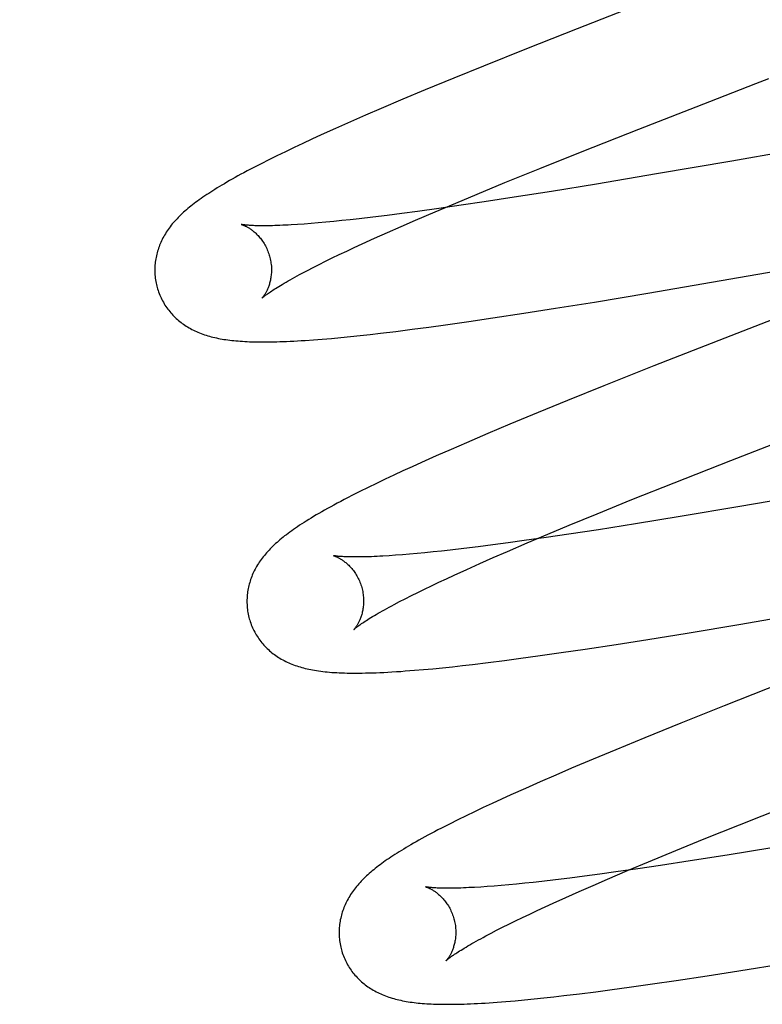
# Model space of a CAD drawing. Header units: inches. Extents: x 0 to 212, y 0 to 138.
# Tile 72 of 100: x 59.616 to 59.743, y 53.604 to 53.773. Entities that reach past the tile are written whole.
import ezdxf

# ---------------------------------------------------------------- set-up
doc = ezdxf.new("R2010")
doc.units = ezdxf.units.IN
doc.header["$LTSCALE"] = 11.6875
doc.header["$MEASUREMENT"] = 0
doc.linetypes.add('HIDDEN', pattern=[0.2, 0.1, -0.1])
doc.layers.add('DEFAULT_2', color=8, linetype='HIDDEN')

msp = doc.modelspace()

# ---------------------------------------------------------------- linework, layer by layer
at = {"layer": 'DEFAULT_2', "color": 8, "linetype": 'HIDDEN'}
for p, q in [((59.726, 53.77665), (59.71152, 53.77098)), ((59.71152, 53.77098), (59.70284, 53.76754)), ((59.70284, 53.76754), (59.69549, 53.76458)), ((59.69549, 53.76458), (59.6904, 53.76251)), ((59.6904, 53.76251), (59.68547, 53.76047)), ((59.74213, 53.76156), (59.74438, 53.76243)), ((59.68547, 53.76047), (59.68165, 53.75887)), ((59.73427, 53.75851), (59.74213, 53.76156)), ((59.68165, 53.75887), (59.67796, 53.7573)), ((59.72207, 53.75375), (59.73427, 53.75851)), ((59.67796, 53.7573), (59.67527, 53.75614)), ((59.67527, 53.75614), (59.67266, 53.75499)), ((59.67013, 53.75387), (59.66767, 53.75276)), ((59.67266, 53.75499), (59.67013, 53.75387)), ((59.71239, 53.74992), (59.72207, 53.75375)), ((59.76974, 53.75383), (59.73801, 53.74829)), ((59.66608, 53.75203), (59.66454, 53.75132)), ((59.66767, 53.75276), (59.66608, 53.75203)), ((59.66302, 53.7506), (59.66153, 53.74989)), ((59.66454, 53.75132), (59.66302, 53.7506)), ((59.65868, 53.74849), (59.65737, 53.74783)), ((59.66008, 53.74918), (59.65868, 53.74849)), ((59.66153, 53.74989), (59.66008, 53.74918)), ((59.70513, 53.74701), (59.71239, 53.74992)), ((59.65737, 53.74783), (59.65614, 53.74719)), ((59.69916, 53.74459), (59.70513, 53.74701)), ((59.73801, 53.74829), (59.72512, 53.74607)), ((59.72512, 53.74607), (59.71484, 53.74434)), ((59.69438, 53.74262), (59.69916, 53.74459)), ((59.71484, 53.74434), (59.70711, 53.74308)), ((59.69071, 53.74108), (59.69438, 53.74262)), ((59.70072, 53.74207), (59.69559, 53.74128)), ((59.70711, 53.74308), (59.70072, 53.74207)), ((59.68781, 53.74014), (59.68414, 53.73963)), ((59.68717, 53.73959), (59.69071, 53.74108)), ((59.69163, 53.74069), (59.68781, 53.74014)), ((59.69559, 53.74128), (59.69163, 53.74069)), ((59.67265, 53.73821), (59.6712, 53.73806)), ((59.67415, 53.73838), (59.67265, 53.73821)), ((59.6765, 53.73865), (59.67415, 53.73838)), ((59.67895, 53.73895), (59.6765, 53.73865)), ((59.6815, 53.73928), (59.67895, 53.73895)), ((59.68414, 53.73963), (59.6815, 53.73928)), ((59.6838, 53.73814), (59.68717, 53.73959)), ((59.66473, 53.73748), (59.66361, 53.7374)), ((59.66592, 53.73757), (59.66473, 53.73748)), ((59.66715, 53.73767), (59.66592, 53.73757)), ((59.66845, 53.73779), (59.66715, 53.73767)), ((59.6698, 53.73791), (59.66845, 53.73779)), ((59.6712, 53.73806), (59.6698, 53.73791)), ((59.67904, 53.73605), (59.68137, 53.73708)), ((59.68137, 53.73708), (59.6838, 53.73814)), ((59.67469, 53.73408), (59.67681, 53.73505)), ((59.67681, 53.73505), (59.67904, 53.73605)), ((59.72365, 53.72564), (59.7796, 53.73534)), ((59.67203, 53.73284), (59.67333, 53.73345)), ((59.67333, 53.73345), (59.67469, 53.73408)), ((59.66842, 53.7311), (59.66957, 53.73167)), ((59.66957, 53.73167), (59.67077, 53.73225)), ((59.67077, 53.73225), (59.67203, 53.73284)), ((59.66531, 53.72953), (59.66629, 53.73003)), ((59.66629, 53.73003), (59.66733, 53.73056)), ((59.66733, 53.73056), (59.66842, 53.7311)), ((59.66439, 53.72904), (59.66531, 53.72953)), ((59.71449, 53.72411), (59.72365, 53.72564)), ((59.70236, 53.72218), (59.70779, 53.72303)), ((59.70779, 53.72303), (59.71449, 53.72411)), ((59.75253, 53.72402), (59.73682, 53.71792)), ((59.69297, 53.72077), (59.69708, 53.72138)), ((59.69708, 53.72138), (59.70236, 53.72218)), ((59.68324, 53.71943), (59.68608, 53.71981)), ((59.68608, 53.71981), (59.68899, 53.72021)), ((59.68899, 53.72021), (59.69297, 53.72077)), ((59.6694, 53.71788), (59.67102, 53.71803)), ((59.67102, 53.71803), (59.67267, 53.7182)), ((59.67267, 53.7182), (59.67435, 53.71837)), ((59.67435, 53.71837), (59.67606, 53.71856)), ((59.67606, 53.71856), (59.6778, 53.71876)), ((59.6778, 53.71876), (59.68048, 53.71908)), ((59.68048, 53.71908), (59.68324, 53.71943)), ((59.66633, 53.71763), (59.66783, 53.71775)), ((59.66783, 53.71775), (59.6694, 53.71788)), ((59.73682, 53.71792), (59.72468, 53.71315)), ((59.72468, 53.71315), (59.71611, 53.70974)), ((59.71611, 53.70974), (59.70988, 53.70722)), ((59.70988, 53.70722), (59.70484, 53.70516)), ((59.70484, 53.70516), (59.69997, 53.70314)), ((59.69997, 53.70314), (59.6962, 53.70155)), ((59.6962, 53.70155), (59.69256, 53.69999)), ((59.73785, 53.69695), (59.75004, 53.70171)), ((59.69256, 53.69999), (59.68991, 53.69884)), ((59.80705, 53.70071), (59.7394, 53.68902)), ((59.68734, 53.69771), (59.68485, 53.6966)), ((59.68991, 53.69884), (59.68734, 53.69771)), ((59.68485, 53.6966), (59.68323, 53.69587)), ((59.72817, 53.69312), (59.73785, 53.69695)), ((59.68011, 53.69442), (59.67861, 53.69371)), ((59.68165, 53.69514), (59.68011, 53.69442)), ((59.68323, 53.69587), (59.68165, 53.69514)), ((59.67714, 53.69301), (59.6757, 53.69231)), ((59.67861, 53.69371), (59.67714, 53.69301)), ((59.72091, 53.69022), (59.72817, 53.69312)), ((59.67429, 53.69161), (59.67292, 53.69091)), ((59.6757, 53.69231), (59.67429, 53.69161)), ((59.71494, 53.68779), (59.72091, 53.69022)), ((59.71016, 53.68582), (59.71494, 53.68779)), ((59.7394, 53.68902), (59.72918, 53.68731)), ((59.72152, 53.68607), (59.71519, 53.68507)), ((59.72918, 53.68731), (59.72152, 53.68607)), ((59.70296, 53.6828), (59.70649, 53.68429)), ((59.71012, 53.6843), (59.70621, 53.68372)), ((59.70649, 53.68429), (59.71016, 53.68582)), ((59.71519, 53.68507), (59.71012, 53.6843)), ((59.69971, 53.68281), (59.69708, 53.68246)), ((59.69958, 53.68135), (59.70296, 53.6828)), ((59.70244, 53.68319), (59.69971, 53.68281)), ((59.70621, 53.68372), (59.70244, 53.68319)), ((59.68281, 53.68087), (59.68158, 53.68076)), ((59.6841, 53.68098), (59.68281, 53.68087)), ((59.68544, 53.68111), (59.6841, 53.68098)), ((59.68683, 53.68125), (59.68544, 53.68111)), ((59.68828, 53.6814), (59.68683, 53.68125)), ((59.68977, 53.68157), (59.68828, 53.6814)), ((59.6921, 53.68184), (59.68977, 53.68157)), ((59.69454, 53.68214), (59.6921, 53.68184)), ((59.69708, 53.68246), (59.69454, 53.68214)), ((59.69715, 53.68029), (59.69958, 53.68135)), ((59.6804, 53.68068), (59.67929, 53.6806)), ((59.68158, 53.68076), (59.6804, 53.68068)), ((59.6926, 53.67826), (59.69483, 53.67926)), ((59.69483, 53.67926), (59.69715, 53.68029)), ((59.69047, 53.67729), (59.6926, 53.67826)), ((59.73956, 53.66887), (59.7967, 53.67878)), ((59.68656, 53.67545), (59.68782, 53.67605)), ((59.68782, 53.67605), (59.68912, 53.67666)), ((59.68912, 53.67666), (59.69047, 53.67729)), ((59.68312, 53.67377), (59.68421, 53.67431)), ((59.68421, 53.67431), (59.68536, 53.67487)), ((59.68536, 53.67487), (59.68656, 53.67545)), ((59.68018, 53.67225), (59.6811, 53.67274)), ((59.6811, 53.67274), (59.68208, 53.67324)), ((59.68208, 53.67324), (59.68312, 53.67377)), ((59.72366, 53.66625), (59.73037, 53.66734)), ((59.73037, 53.66734), (59.73956, 53.66887)), ((59.71821, 53.6654), (59.72366, 53.66625)), ((59.70481, 53.66342), (59.70881, 53.66399)), ((59.70881, 53.66399), (59.71292, 53.66459)), ((59.71292, 53.66459), (59.71821, 53.6654)), ((59.6936, 53.66197), (59.69629, 53.6623)), ((59.69629, 53.6623), (59.69905, 53.66265)), ((59.69905, 53.66265), (59.7019, 53.66302)), ((59.7019, 53.66302), (59.70481, 53.66342)), ((59.68364, 53.66096), (59.68522, 53.6611)), ((59.68522, 53.6611), (59.68682, 53.66124)), ((59.68682, 53.66124), (59.68846, 53.66141)), ((59.68846, 53.66141), (59.69014, 53.66158)), ((59.69014, 53.66158), (59.69185, 53.66177)), ((59.69185, 53.66177), (59.6936, 53.66197)), ((59.74654, 53.65875), (59.7367, 53.65487)), ((59.7367, 53.65487), (59.72927, 53.65189)), ((59.72927, 53.65189), (59.72311, 53.64939)), ((59.72311, 53.64939), (59.71814, 53.64734)), ((59.71814, 53.64734), (59.71429, 53.64573)), ((59.71429, 53.64573), (59.71056, 53.64415)), ((59.71056, 53.64415), (59.70785, 53.64299)), ((59.70785, 53.64299), (59.70521, 53.64184)), ((59.70265, 53.64071), (59.70016, 53.63959)), ((59.70521, 53.64184), (59.70265, 53.64071)), ((59.69855, 53.63886), (59.69698, 53.63813)), ((59.70016, 53.63959), (59.69855, 53.63886)), ((59.69544, 53.63742), (59.69395, 53.63671)), ((59.69698, 53.63813), (59.69544, 53.63742)), ((59.73934, 53.63449), (59.74774, 53.63783)), ((59.69106, 53.63531), (59.68965, 53.6346)), ((59.6925, 53.63601), (59.69106, 53.63531)), ((59.69395, 53.63671), (59.6925, 53.63601)), ((59.68965, 53.6346), (59.6883, 53.63391)), ((59.73328, 53.63204), (59.73934, 53.63449)), ((59.72842, 53.63005), (59.73328, 53.63204)), ((59.74491, 53.63051), (59.73723, 53.62927)), ((59.72375, 53.62812), (59.72842, 53.63005)), ((59.73723, 53.62927), (59.7309, 53.62827)), ((59.72192, 53.62692), (59.71815, 53.62638)), ((59.72017, 53.62661), (59.72375, 53.62812)), ((59.72583, 53.6275), (59.72192, 53.62692)), ((59.7309, 53.62827), (59.72583, 53.6275)), ((59.71025, 53.62534), (59.70782, 53.62504)), ((59.71279, 53.62566), (59.71025, 53.62534)), ((59.71542, 53.62601), (59.71279, 53.62566)), ((59.71427, 53.62408), (59.71674, 53.62514)), ((59.71815, 53.62638), (59.71542, 53.62601)), ((59.71674, 53.62514), (59.72017, 53.62661)), ((59.69613, 53.62388), (59.69501, 53.6238)), ((59.6973, 53.62397), (59.69613, 53.62388)), ((59.69853, 53.62407), (59.6973, 53.62397)), ((59.69982, 53.62418), (59.69853, 53.62407)), ((59.70115, 53.62431), (59.69982, 53.62418)), ((59.70255, 53.62445), (59.70115, 53.62431)), ((59.70399, 53.6246), (59.70255, 53.62445)), ((59.70548, 53.62477), (59.70399, 53.6246)), ((59.70782, 53.62504), (59.70548, 53.62477)), ((59.71189, 53.62303), (59.71427, 53.62408)), ((59.70744, 53.62104), (59.70961, 53.62202)), ((59.70961, 53.62202), (59.71189, 53.62303)), ((59.7047, 53.61977), (59.70605, 53.6204)), ((59.70605, 53.6204), (59.70744, 53.62104)), ((59.70098, 53.618), (59.70217, 53.61857)), ((59.70217, 53.61857), (59.70341, 53.61917)), ((59.70341, 53.61917), (59.7047, 53.61977)), ((59.69773, 53.61638), (59.69876, 53.6169)), ((59.69876, 53.6169), (59.69984, 53.61744)), ((59.69984, 53.61744), (59.70098, 53.618)), ((59.69585, 53.6154), (59.69677, 53.61588)), ((59.69677, 53.61588), (59.69773, 53.61638)), ((59.73922, 53.60943), (59.74704, 53.61069)), ((59.72852, 53.60777), (59.73379, 53.60858)), ((59.73379, 53.60858), (59.73922, 53.60943)), ((59.71754, 53.60621), (59.72044, 53.60661)), ((59.72044, 53.60661), (59.72442, 53.60717)), ((59.72442, 53.60717), (59.72852, 53.60777)), ((59.70582, 53.60478), (59.70753, 53.60497)), ((59.70753, 53.60497), (59.70927, 53.60517)), ((59.70927, 53.60517), (59.71195, 53.60549)), ((59.71195, 53.60549), (59.71471, 53.60584)), ((59.71471, 53.60584), (59.71754, 53.60621)), ((59.69783, 53.60405), (59.69933, 53.60416)), ((59.69933, 53.60416), (59.7009, 53.6043)), ((59.7009, 53.6043), (59.70252, 53.60444)), ((59.70252, 53.60444), (59.70416, 53.60461)), ((59.70416, 53.60461), (59.70582, 53.60478))]:
    msp.add_line(p, q, dxfattribs=at)
for points in [[(59.65614, 53.74719), (59.65555, 53.74689), (59.65498, 53.74659), (59.65443, 53.74629), (59.6539, 53.74601), (59.65339, 53.74572), (59.6529, 53.74545), (59.65242, 53.74518), (59.65195, 53.74492), (59.6515, 53.74466), (59.65107, 53.7444), (59.65065, 53.74416), (59.65024, 53.74391), (59.64985, 53.74367), (59.64946, 53.74343), (59.64909, 53.7432), (59.64873, 53.74297), (59.64838, 53.74274), (59.64804, 53.74252), (59.64771, 53.74229), (59.64738, 53.74207), (59.64707, 53.74185), (59.64676, 53.74164), (59.64647, 53.74142), (59.64617, 53.74121), (59.64589, 53.74099), (59.64561, 53.74078), (59.64534, 53.74057), (59.64508, 53.74035), (59.64482, 53.74014), (59.64457, 53.73992)], [(59.64457, 53.73992), (59.64432, 53.73971), (59.64408, 53.73949), (59.64384, 53.73928), (59.64361, 53.73906), (59.64339, 53.73884), (59.64317, 53.73862), (59.64296, 53.73839), (59.64275, 53.73817), (59.64254, 53.73794), (59.64235, 53.73772), (59.64215, 53.73749), (59.64197, 53.73726), (59.64179, 53.73702), (59.64161, 53.73679), (59.64144, 53.73655), (59.64128, 53.73631), (59.64112, 53.73607), (59.64097, 53.73583), (59.64082, 53.73559), (59.64068, 53.73534), (59.64055, 53.73509), (59.64042, 53.73484), (59.6403, 53.73459), (59.64018, 53.73434), (59.64008, 53.73409), (59.63997, 53.73384), (59.63988, 53.73359), (59.63979, 53.73333), (59.6397, 53.73308), (59.63962, 53.73282), (59.63955, 53.73256), (59.63948, 53.7323), (59.63942, 53.73203), (59.63936, 53.73177), (59.63931, 53.7315), (59.63927, 53.73123), (59.63923, 53.73096), (59.6392, 53.73069), (59.63918, 53.73041), (59.63916, 53.73014), (59.63915, 53.72986), (59.63915, 53.72958), (59.63915, 53.72931), (59.63916, 53.72903), (59.63918, 53.72875), (59.6392, 53.72847), (59.63923, 53.72819), (59.63927, 53.72792), (59.63932, 53.72764), (59.63937, 53.72737), (59.63943, 53.72709), (59.63949, 53.72682), (59.63955, 53.72659)], [(59.65399, 53.73741), (59.65397, 53.73741), (59.65396, 53.73742), (59.65396, 53.73742), (59.65396, 53.73742), (59.65398, 53.73741), (59.654, 53.73741), (59.65403, 53.7374), (59.65406, 53.73739), (59.6541, 53.73737), (59.65415, 53.73735), (59.65421, 53.73733), (59.65427, 53.73731), (59.65434, 53.73728), (59.65441, 53.73725), (59.65449, 53.73722), (59.65457, 53.73718), (59.65465, 53.73714), (59.65474, 53.7371), (59.65484, 53.73705), (59.65493, 53.737), (59.65504, 53.73694), (59.65514, 53.73688), (59.65525, 53.73682), (59.65536, 53.73675), (59.65547, 53.73667), (59.65559, 53.7366), (59.6557, 53.73651), (59.65582, 53.73642), (59.65595, 53.73633), (59.65607, 53.73623), (59.6562, 53.73612), (59.65632, 53.73601), (59.65645, 53.73589), (59.65658, 53.73576), (59.65671, 53.73563), (59.65685, 53.7355), (59.65698, 53.73535), (59.65711, 53.7352), (59.65724, 53.73504), (59.65737, 53.73487), (59.6575, 53.7347), (59.65763, 53.73452), (59.65775, 53.73433), (59.65787, 53.73414), (59.65799, 53.73394), (59.65811, 53.73373), (59.65822, 53.73352), (59.65832, 53.7333), (59.65842, 53.73308), (59.65852, 53.73285), (59.6586, 53.73262), (59.65869, 53.73239), (59.65876, 53.73215), (59.65882, 53.73195)], [(59.66361, 53.7374), (59.66254, 53.73733), (59.66203, 53.7373), (59.66154, 53.73728), (59.66106, 53.73726), (59.6606, 53.73724), (59.66015, 53.73722), (59.65972, 53.73721), (59.6593, 53.7372), (59.65891, 53.73719), (59.65852, 53.73718), (59.65815, 53.73718), (59.6578, 53.73718), (59.65747, 53.73718), (59.65715, 53.73718), (59.65685, 53.73719), (59.65656, 53.73719), (59.65629, 53.7372), (59.65604, 53.73721), (59.6558, 53.73722), (59.65558, 53.73724), (59.65538, 53.73725), (59.65519, 53.73726), (59.65501, 53.73728), (59.65485, 53.73729), (59.65471, 53.73731), (59.65458, 53.73732), (59.65446, 53.73734), (59.65436, 53.73735), (59.65427, 53.73736), (59.65419, 53.73737), (59.65412, 53.73738), (59.65407, 53.73739), (59.65403, 53.7374), (59.65399, 53.73741), (59.65399, 53.73741)], [(59.65882, 53.73195), (59.65888, 53.73173), (59.65894, 53.73149), (59.65899, 53.73125), (59.65903, 53.73101), (59.65906, 53.73076), (59.65909, 53.73052), (59.65912, 53.73028), (59.65913, 53.73004), (59.65914, 53.72981), (59.65914, 53.72958), (59.65914, 53.72935), (59.65913, 53.72912), (59.65911, 53.7289), (59.65909, 53.72869), (59.65906, 53.72848), (59.65903, 53.72827), (59.659, 53.72808), (59.65896, 53.72788), (59.65892, 53.7277), (59.65888, 53.72752), (59.65883, 53.72734), (59.65878, 53.72717), (59.65873, 53.72701), (59.65867, 53.72685), (59.65862, 53.7267), (59.65856, 53.72656), (59.65851, 53.72642), (59.65845, 53.72629), (59.65839, 53.72616), (59.65833, 53.72604), (59.65827, 53.72592), (59.65821, 53.72581), (59.65816, 53.72571), (59.6581, 53.72561), (59.65804, 53.72551), (59.65799, 53.72542), (59.65793, 53.72534), (59.65788, 53.72526), (59.65783, 53.72519), (59.65778, 53.72512), (59.65774, 53.72506), (59.65769, 53.725), (59.65765, 53.72495), (59.65761, 53.7249), (59.65758, 53.72486), (59.65755, 53.72483), (59.65753, 53.7248), (59.65751, 53.72478), (59.65749, 53.72476), (59.65748, 53.72475), (59.65748, 53.72475)], [(59.65748, 53.72475), (59.65749, 53.72476), (59.65751, 53.72478), (59.65753, 53.7248), (59.65757, 53.72483), (59.65761, 53.72486), (59.65766, 53.72491), (59.65772, 53.72496), (59.65779, 53.72502), (59.65787, 53.72508), (59.65797, 53.72516), (59.65807, 53.72524), (59.65819, 53.72532), (59.65832, 53.72542), (59.65846, 53.72552), (59.65862, 53.72563), (59.65879, 53.72575), (59.65898, 53.72588), (59.65918, 53.72601), (59.65939, 53.72615), (59.65962, 53.7263), (59.65986, 53.72645), (59.66012, 53.72661), (59.66039, 53.72678), (59.66068, 53.72696), (59.66098, 53.72714), (59.6613, 53.72733), (59.66164, 53.72752), (59.66198, 53.72772), (59.66235, 53.72793), (59.66273, 53.72814), (59.66312, 53.72836), (59.66353, 53.72858), (59.66395, 53.72881), (59.66439, 53.72904)], [(59.63955, 53.72659), (59.63962, 53.72636), (59.6397, 53.7261), (59.63979, 53.72583), (59.63989, 53.72557), (59.63999, 53.72531), (59.6401, 53.72505), (59.64022, 53.7248), (59.64034, 53.72455), (59.64047, 53.7243), (59.64061, 53.72406), (59.64075, 53.72382), (59.64089, 53.72359), (59.64104, 53.72336), (59.6412, 53.72313), (59.64136, 53.72291), (59.64153, 53.72269), (59.6417, 53.72248), (59.64187, 53.72227), (59.64205, 53.72207), (59.64224, 53.72187), (59.64242, 53.72167), (59.64262, 53.72148), (59.64281, 53.7213), (59.64301, 53.72112), (59.64322, 53.72095), (59.64343, 53.72078), (59.64364, 53.72061), (59.64385, 53.72045), (59.64407, 53.72029), (59.6443, 53.72013), (59.64453, 53.71998), (59.64477, 53.71984), (59.64501, 53.71969), (59.64526, 53.71955), (59.64551, 53.71942), (59.64577, 53.71929), (59.64602, 53.71916), (59.64629, 53.71904), (59.64655, 53.71893), (59.64682, 53.71882), (59.64709, 53.71871), (59.64737, 53.71861), (59.64765, 53.71851), (59.64794, 53.71842), (59.64823, 53.71833), (59.64852, 53.71825), (59.64882, 53.71816), (59.64912, 53.71809), (59.64942, 53.71802), (59.64973, 53.71795), (59.65004, 53.71788), (59.65036, 53.71782), (59.65068, 53.71776), (59.651, 53.71771), (59.65133, 53.71766), (59.65167, 53.71761), (59.65201, 53.71757), (59.65235, 53.71753), (59.6527, 53.71749), (59.65306, 53.71746), (59.65343, 53.71743), (59.6538, 53.7174), (59.65418, 53.71737), (59.65457, 53.71735), (59.65496, 53.71733), (59.65537, 53.71731), (59.65578, 53.7173), (59.65621, 53.71729), (59.65664, 53.71728), (59.65709, 53.71727), (59.65755, 53.71727), (59.65802, 53.71727), (59.6585, 53.71727), (59.659, 53.71728), (59.65952, 53.71729), (59.66005, 53.7173), (59.66059, 53.71732), (59.66115, 53.71734), (59.66173, 53.71736), (59.66233, 53.71739), (59.66295, 53.71742), (59.66358, 53.71745), (59.66424, 53.71749), (59.66492, 53.71753), (59.66633, 53.71763)], [(59.67292, 53.69091), (59.67226, 53.69057), (59.67162, 53.69024), (59.67101, 53.68992), (59.67041, 53.6896), (59.66984, 53.6893), (59.6693, 53.689), (59.66877, 53.6887), (59.66825, 53.68842), (59.66776, 53.68814), (59.66728, 53.68786), (59.66682, 53.68759), (59.66637, 53.68732), (59.66594, 53.68706), (59.66552, 53.68681), (59.66511, 53.68655), (59.66472, 53.68631), (59.66434, 53.68606), (59.66397, 53.68582), (59.66361, 53.68558), (59.66327, 53.68535), (59.66293, 53.68511), (59.66261, 53.68488), (59.66229, 53.68466), (59.66199, 53.68443), (59.66169, 53.68421), (59.6614, 53.68399), (59.66112, 53.68377), (59.66085, 53.68355), (59.66059, 53.68333), (59.66033, 53.68311)], [(59.66033, 53.68311), (59.66009, 53.68289), (59.65984, 53.68268), (59.65961, 53.68246), (59.65938, 53.68224), (59.65915, 53.68202), (59.65893, 53.6818), (59.65872, 53.68158), (59.65851, 53.68135), (59.65831, 53.68113), (59.65812, 53.6809), (59.65793, 53.68067), (59.65774, 53.68044), (59.65756, 53.68021), (59.65739, 53.67997), (59.65722, 53.67974), (59.65706, 53.6795), (59.6569, 53.67926), (59.65675, 53.67902), (59.6566, 53.67877), (59.65646, 53.67853), (59.65633, 53.67828), (59.6562, 53.67803), (59.65608, 53.67778), (59.65597, 53.67753), (59.65586, 53.67728), (59.65576, 53.67703), (59.65566, 53.67678), (59.65557, 53.67653), (59.65549, 53.67627), (59.65541, 53.67601), (59.65534, 53.67575), (59.65527, 53.67549), (59.65521, 53.67523), (59.65515, 53.67496), (59.6551, 53.6747), (59.65506, 53.67443), (59.65502, 53.67416), (59.65499, 53.67388), (59.65497, 53.67361), (59.65495, 53.67334), (59.65494, 53.67306), (59.65494, 53.67278), (59.65494, 53.67251), (59.65495, 53.67223), (59.65497, 53.67195), (59.65499, 53.67168), (59.65502, 53.6714), (59.65506, 53.67112), (59.65511, 53.67085), (59.65516, 53.67057), (59.65522, 53.6703), (59.65528, 53.67003), (59.65534, 53.6698)], [(59.66977, 53.68062), (59.66976, 53.68062), (59.66975, 53.68063), (59.66975, 53.68062), (59.66977, 53.68062), (59.66979, 53.68061), (59.66982, 53.6806), (59.66986, 53.68059), (59.6699, 53.68058), (59.66995, 53.68056), (59.67001, 53.68054), (59.67007, 53.68052), (59.67014, 53.68049), (59.67021, 53.68046), (59.67028, 53.68043), (59.67037, 53.68039), (59.67045, 53.68035), (59.67054, 53.68031), (59.67064, 53.68026), (59.67073, 53.6802), (59.67083, 53.68015), (59.67094, 53.68009), (59.67104, 53.68002), (59.67115, 53.67995), (59.67127, 53.67988), (59.67138, 53.6798), (59.6715, 53.67971), (59.67162, 53.67963), (59.67174, 53.67953), (59.67187, 53.67943), (59.67199, 53.67932), (59.67212, 53.67921), (59.67225, 53.67909), (59.67238, 53.67897), (59.67251, 53.67883), (59.67264, 53.6787), (59.67278, 53.67855), (59.67291, 53.6784), (59.67304, 53.67824), (59.67317, 53.67807), (59.6733, 53.6779), (59.67342, 53.67772), (59.67355, 53.67753), (59.67367, 53.67734), (59.67379, 53.67714), (59.6739, 53.67694), (59.67401, 53.67672), (59.67411, 53.67651), (59.67421, 53.67629), (59.67431, 53.67606), (59.6744, 53.67583), (59.67448, 53.6756), (59.67455, 53.67536), (59.67461, 53.67515)], [(59.67929, 53.6806), (59.67823, 53.68053), (59.67773, 53.68051), (59.67724, 53.68048), (59.67676, 53.68046), (59.6763, 53.68044), (59.67586, 53.68043), (59.67543, 53.68041), (59.67502, 53.6804), (59.67462, 53.6804), (59.67424, 53.68039), (59.67388, 53.68039), (59.67353, 53.68039), (59.6732, 53.68039), (59.67289, 53.68039), (59.67259, 53.6804), (59.67231, 53.6804), (59.67204, 53.68041), (59.67179, 53.68042), (59.67155, 53.68043), (59.67134, 53.68045), (59.67113, 53.68046), (59.67095, 53.68047), (59.67078, 53.68049), (59.67062, 53.6805), (59.67048, 53.68052), (59.67035, 53.68053), (59.67023, 53.68055), (59.67013, 53.68056), (59.67004, 53.68057), (59.66997, 53.68058), (59.6699, 53.6806), (59.66985, 53.6806), (59.66981, 53.68061), (59.66978, 53.68062), (59.66977, 53.68062)], [(59.67461, 53.67515), (59.67467, 53.67494), (59.67473, 53.6747), (59.67478, 53.67446), (59.67482, 53.67421), (59.67486, 53.67397), (59.67488, 53.67373), (59.67491, 53.67349), (59.67492, 53.67325), (59.67493, 53.67302), (59.67493, 53.67279), (59.67493, 53.67256), (59.67492, 53.67233), (59.6749, 53.67211), (59.67488, 53.6719), (59.67485, 53.67169), (59.67482, 53.67148), (59.67479, 53.67128), (59.67475, 53.67109), (59.67471, 53.67091), (59.67467, 53.67073), (59.67462, 53.67055), (59.67457, 53.67038), (59.67452, 53.67022), (59.67446, 53.67006), (59.67441, 53.66991), (59.67435, 53.66977), (59.6743, 53.66963), (59.67424, 53.6695), (59.67418, 53.66937), (59.67412, 53.66925), (59.67406, 53.66913), (59.67401, 53.66902), (59.67395, 53.66892), (59.67389, 53.66882), (59.67383, 53.66872), (59.67378, 53.66863), (59.67372, 53.66855), (59.67367, 53.66847), (59.67362, 53.66839), (59.67357, 53.66833), (59.67353, 53.66826), (59.67348, 53.66821), (59.67344, 53.66816), (59.67341, 53.66811), (59.67337, 53.66807), (59.67334, 53.66804), (59.67332, 53.66801), (59.6733, 53.66799), (59.67328, 53.66797), (59.67327, 53.66796), (59.67327, 53.66796)], [(59.67327, 53.66796), (59.67328, 53.66797), (59.6733, 53.66798), (59.67332, 53.66801), (59.67336, 53.66804), (59.6734, 53.66807), (59.67345, 53.66812), (59.67351, 53.66817), (59.67358, 53.66823), (59.67367, 53.66829), (59.67376, 53.66837), (59.67387, 53.66845), (59.67398, 53.66853), (59.67411, 53.66863), (59.67426, 53.66873), (59.67441, 53.66884), (59.67458, 53.66896), (59.67477, 53.66909), (59.67497, 53.66922), (59.67518, 53.66936), (59.67541, 53.66951), (59.67565, 53.66966), (59.67591, 53.66982), (59.67618, 53.66999), (59.67647, 53.67017), (59.67678, 53.67035), (59.67709, 53.67054), (59.67743, 53.67073), (59.67778, 53.67093), (59.67814, 53.67114), (59.67852, 53.67135), (59.67891, 53.67157), (59.67932, 53.67179), (59.67974, 53.67202), (59.68018, 53.67225)], [(59.65534, 53.6698), (59.65541, 53.66957), (59.65549, 53.6693), (59.65559, 53.66904), (59.65568, 53.66878), (59.65579, 53.66852), (59.6559, 53.66826), (59.65601, 53.66801), (59.65614, 53.66776), (59.65627, 53.66751), (59.6564, 53.66727), (59.65654, 53.66703), (59.65669, 53.66679), (59.65684, 53.66656), (59.65699, 53.66633), (59.65716, 53.66611), (59.65732, 53.66589), (59.65749, 53.66568), (59.65767, 53.66547), (59.65785, 53.66527), (59.65803, 53.66507), (59.65822, 53.66487), (59.65842, 53.66469), (59.65861, 53.6645), (59.65881, 53.66432), (59.65902, 53.66415), (59.65923, 53.66398), (59.65944, 53.66381), (59.65966, 53.66365), (59.65988, 53.66349), (59.66011, 53.66333), (59.66034, 53.66318), (59.66058, 53.66304), (59.66082, 53.66289), (59.66107, 53.66275), (59.66132, 53.66262), (59.66158, 53.66249), (59.66183, 53.66236), (59.6621, 53.66224), (59.66236, 53.66213), (59.66263, 53.66202), (59.66291, 53.66191), (59.66318, 53.66181), (59.66347, 53.66171), (59.66375, 53.66162), (59.66404, 53.66153), (59.66434, 53.66145), (59.66463, 53.66137), (59.66494, 53.66129), (59.66525, 53.66122), (59.66556, 53.66115), (59.66588, 53.66108), (59.6662, 53.66102), (59.66654, 53.66096), (59.66688, 53.66091), (59.66722, 53.66086), (59.66758, 53.66081), (59.66795, 53.66076), (59.66832, 53.66072), (59.6687, 53.66068), (59.6691, 53.66065), (59.6695, 53.66061), (59.66991, 53.66059), (59.67033, 53.66056), (59.67077, 53.66054), (59.67121, 53.66052), (59.67167, 53.6605), (59.67214, 53.66049), (59.67262, 53.66048), (59.67312, 53.66048), (59.67363, 53.66048), (59.67416, 53.66048), (59.6747, 53.66049), (59.67526, 53.6605), (59.67584, 53.66051), (59.67644, 53.66053), (59.67706, 53.66055), (59.6777, 53.66058), (59.67837, 53.66061), (59.67907, 53.66064), (59.67979, 53.66069), (59.68054, 53.66073), (59.6813, 53.66078), (59.68207, 53.66084), (59.68364, 53.66096)], [(59.6883, 53.63391), (59.68767, 53.63359), (59.68707, 53.63327), (59.68649, 53.63296), (59.68594, 53.63267), (59.68541, 53.63238), (59.6849, 53.6321), (59.68441, 53.63183), (59.68394, 53.63156), (59.68348, 53.6313), (59.68304, 53.63105), (59.68261, 53.6308), (59.6822, 53.63055), (59.6818, 53.63031), (59.68141, 53.63007), (59.68103, 53.62984), (59.68066, 53.62961), (59.6803, 53.62938), (59.67995, 53.62915), (59.67962, 53.62893), (59.67929, 53.62871), (59.67896, 53.62849), (59.67865, 53.62827), (59.67834, 53.62805), (59.67805, 53.62784), (59.67776, 53.62762), (59.67747, 53.62741), (59.6772, 53.6272), (59.67693, 53.62698), (59.67666, 53.62677), (59.6764, 53.62656), (59.67615, 53.62634)], [(59.67615, 53.62634), (59.6759, 53.62613), (59.67566, 53.62591), (59.67543, 53.62569), (59.6752, 53.62547), (59.67497, 53.62525), (59.67475, 53.62503), (59.67454, 53.62481), (59.67433, 53.62459), (59.67413, 53.62436), (59.67393, 53.62413), (59.67374, 53.6239), (59.67355, 53.62367), (59.67337, 53.62344), (59.6732, 53.62321), (59.67303, 53.62297), (59.67286, 53.62273), (59.67271, 53.62249), (59.67255, 53.62225), (59.67241, 53.622), (59.67227, 53.62176), (59.67213, 53.62151), (59.672, 53.62126), (59.67188, 53.62101), (59.67177, 53.62076), (59.67166, 53.62051), (59.67155, 53.62026), (59.67146, 53.62), (59.67137, 53.61975), (59.67128, 53.6195), (59.6712, 53.61924), (59.67113, 53.61898), (59.67106, 53.61872), (59.671, 53.61845), (59.67094, 53.61819), (59.6709, 53.61792), (59.67085, 53.61765), (59.67082, 53.61738), (59.67078, 53.6171), (59.67076, 53.61683), (59.67074, 53.61655), (59.67073, 53.61628), (59.67073, 53.616), (59.67073, 53.61572), (59.67074, 53.61545), (59.67076, 53.61517), (59.67078, 53.61489), (59.67081, 53.61461), (59.67085, 53.61434), (59.6709, 53.61406), (59.67095, 53.61378), (59.67101, 53.61351), (59.67107, 53.61324), (59.67114, 53.61301)], [(59.68556, 53.62383), (59.68555, 53.62383), (59.68554, 53.62383), (59.68554, 53.62383), (59.68554, 53.62383), (59.68556, 53.62383), (59.68558, 53.62382), (59.68561, 53.62381), (59.68565, 53.6238), (59.68569, 53.62379), (59.68574, 53.62377), (59.6858, 53.62375), (59.68586, 53.62373), (59.68592, 53.6237), (59.686, 53.62367), (59.68607, 53.62364), (59.68615, 53.6236), (59.68624, 53.62356), (59.68633, 53.62352), (59.68642, 53.62347), (59.68652, 53.62342), (59.68662, 53.62336), (59.68673, 53.6233), (59.68683, 53.62323), (59.68694, 53.62316), (59.68706, 53.62309), (59.68717, 53.62301), (59.68729, 53.62293), (59.68741, 53.62284), (59.68753, 53.62274), (59.68766, 53.62264), (59.68778, 53.62253), (59.68791, 53.62242), (59.68804, 53.6223), (59.68817, 53.62218), (59.6883, 53.62205), (59.68843, 53.62191), (59.68856, 53.62176), (59.6887, 53.62161), (59.68883, 53.62145), (59.68896, 53.62128), (59.68909, 53.62111), (59.68921, 53.62093), (59.68934, 53.62074), (59.68946, 53.62055), (59.68958, 53.62035), (59.68969, 53.62015), (59.6898, 53.61993), (59.6899, 53.61972), (59.69, 53.6195), (59.6901, 53.61927), (59.69019, 53.61904), (59.69027, 53.61881), (59.69034, 53.61857), (59.6904, 53.61836)], [(59.69501, 53.6238), (59.69396, 53.62374), (59.69346, 53.62371), (59.69297, 53.62369), (59.69249, 53.62367), (59.69204, 53.62365), (59.69159, 53.62363), (59.69117, 53.62362), (59.69076, 53.62361), (59.69036, 53.6236), (59.68998, 53.6236), (59.68962, 53.6236), (59.68928, 53.6236), (59.68895, 53.6236), (59.68864, 53.6236), (59.68834, 53.62361), (59.68806, 53.62361), (59.6878, 53.62362), (59.68756, 53.62363), (59.68733, 53.62364), (59.68712, 53.62366), (59.68692, 53.62367), (59.68674, 53.62368), (59.68657, 53.6237), (59.68641, 53.62371), (59.68627, 53.62373), (59.68614, 53.62374), (59.68603, 53.62375), (59.68593, 53.62377), (59.68584, 53.62378), (59.68576, 53.62379), (59.6857, 53.6238), (59.68565, 53.62381), (59.6856, 53.62382), (59.68557, 53.62383), (59.68556, 53.62383)], [(59.6904, 53.61836), (59.69046, 53.61815), (59.69052, 53.61791), (59.69057, 53.61767), (59.69061, 53.61743), (59.69065, 53.61718), (59.69067, 53.61694), (59.6907, 53.6167), (59.69071, 53.61647), (59.69072, 53.61623), (59.69072, 53.616), (59.69072, 53.61577), (59.69071, 53.61555), (59.69069, 53.61533), (59.69067, 53.61511), (59.69065, 53.61491), (59.69062, 53.6147), (59.69058, 53.6145), (59.69055, 53.61431), (59.6905, 53.61412), (59.69046, 53.61394), (59.69041, 53.61377), (59.69036, 53.6136), (59.69031, 53.61344), (59.69026, 53.61328), (59.6902, 53.61313), (59.69015, 53.61299), (59.69009, 53.61285), (59.69003, 53.61272), (59.68998, 53.61259), (59.68992, 53.61247), (59.68986, 53.61235), (59.6898, 53.61224), (59.68974, 53.61213), (59.68969, 53.61203), (59.68963, 53.61194), (59.68957, 53.61185), (59.68952, 53.61176), (59.68947, 53.61168), (59.68942, 53.61161), (59.68937, 53.61154), (59.68932, 53.61148), (59.68928, 53.61142), (59.68924, 53.61137), (59.6892, 53.61133), (59.68917, 53.61128), (59.68914, 53.61125), (59.68911, 53.61122), (59.68909, 53.6112), (59.68908, 53.61118), (59.68907, 53.61117), (59.68906, 53.61117)], [(59.68906, 53.61117), (59.68907, 53.61118), (59.68909, 53.61119), (59.68911, 53.61121), (59.68914, 53.61124), (59.68918, 53.61127), (59.68923, 53.61132), (59.68929, 53.61137), (59.68936, 53.61142), (59.68944, 53.61149), (59.68953, 53.61156), (59.68963, 53.61164), (59.68975, 53.61172), (59.68988, 53.61182), (59.69002, 53.61192), (59.69017, 53.61203), (59.69034, 53.61214), (59.69052, 53.61227), (59.69071, 53.6124), (59.69092, 53.61254), (59.69115, 53.61268), (59.69139, 53.61283), (59.69164, 53.61299), (59.69191, 53.61316), (59.69219, 53.61333), (59.69249, 53.61351), (59.69281, 53.6137), (59.69313, 53.61389), (59.69348, 53.61409), (59.69384, 53.61429), (59.69421, 53.6145), (59.6946, 53.61472), (59.695, 53.61494), (59.69542, 53.61516), (59.69585, 53.6154)], [(59.67114, 53.61301), (59.6712, 53.61278), (59.67128, 53.61251), (59.67138, 53.61225), (59.67147, 53.61199), (59.67158, 53.61173), (59.67169, 53.61147), (59.6718, 53.61122), (59.67192, 53.61097), (59.67205, 53.61072), (59.67219, 53.61048), (59.67233, 53.61024), (59.67247, 53.61001), (59.67262, 53.60978), (59.67278, 53.60955), (59.67294, 53.60933), (59.67311, 53.60911), (59.67328, 53.6089), (59.67345, 53.60869), (59.67363, 53.60849), (59.67382, 53.60829), (59.674, 53.60809), (59.6742, 53.6079), (59.67439, 53.60772), (59.67459, 53.60754), (59.6748, 53.60737), (59.675, 53.6072), (59.67522, 53.60703), (59.67543, 53.60687), (59.67565, 53.60671), (59.67588, 53.60655), (59.67611, 53.6064), (59.67635, 53.60626), (59.67659, 53.60611), (59.67684, 53.60597), (59.67709, 53.60584), (59.67734, 53.60571), (59.6776, 53.60558), (59.67786, 53.60546), (59.67813, 53.60535), (59.6784, 53.60524), (59.67867, 53.60513), (59.67895, 53.60503), (59.67923, 53.60493), (59.67951, 53.60484), (59.6798, 53.60475), (59.68009, 53.60467), (59.68039, 53.60458), (59.68069, 53.60451), (59.68099, 53.60444), (59.6813, 53.60437), (59.68161, 53.6043), (59.68193, 53.60424), (59.68225, 53.60418), (59.68258, 53.60413), (59.6829, 53.60408), (59.68324, 53.60403), (59.68358, 53.60399), (59.68392, 53.60395), (59.68427, 53.60391), (59.68463, 53.60388), (59.68499, 53.60385), (59.68537, 53.60382), (59.68574, 53.60379), (59.68613, 53.60377), (59.68653, 53.60375), (59.68693, 53.60373), (59.68735, 53.60372), (59.68777, 53.6037), (59.6882, 53.6037), (59.68865, 53.60369), (59.68911, 53.60369), (59.68958, 53.60369), (59.69006, 53.60369), (59.69056, 53.6037), (59.69107, 53.60371), (59.69159, 53.60372), (59.69214, 53.60373), (59.69269, 53.60375), (59.69327, 53.60378), (59.69386, 53.6038), (59.69447, 53.60383), (59.69511, 53.60387), (59.69576, 53.6039), (59.69643, 53.60395), (59.69783, 53.60405)]]:
    msp.add_lwpolyline(points, dxfattribs=at)
for radius in [0.375, 0.3125, 0.3025, 0.25]:
    msp.add_arc((59.65495, 53.60682), radius, 90, 180, dxfattribs=at)

doc.saveas('drawing.dxf')
